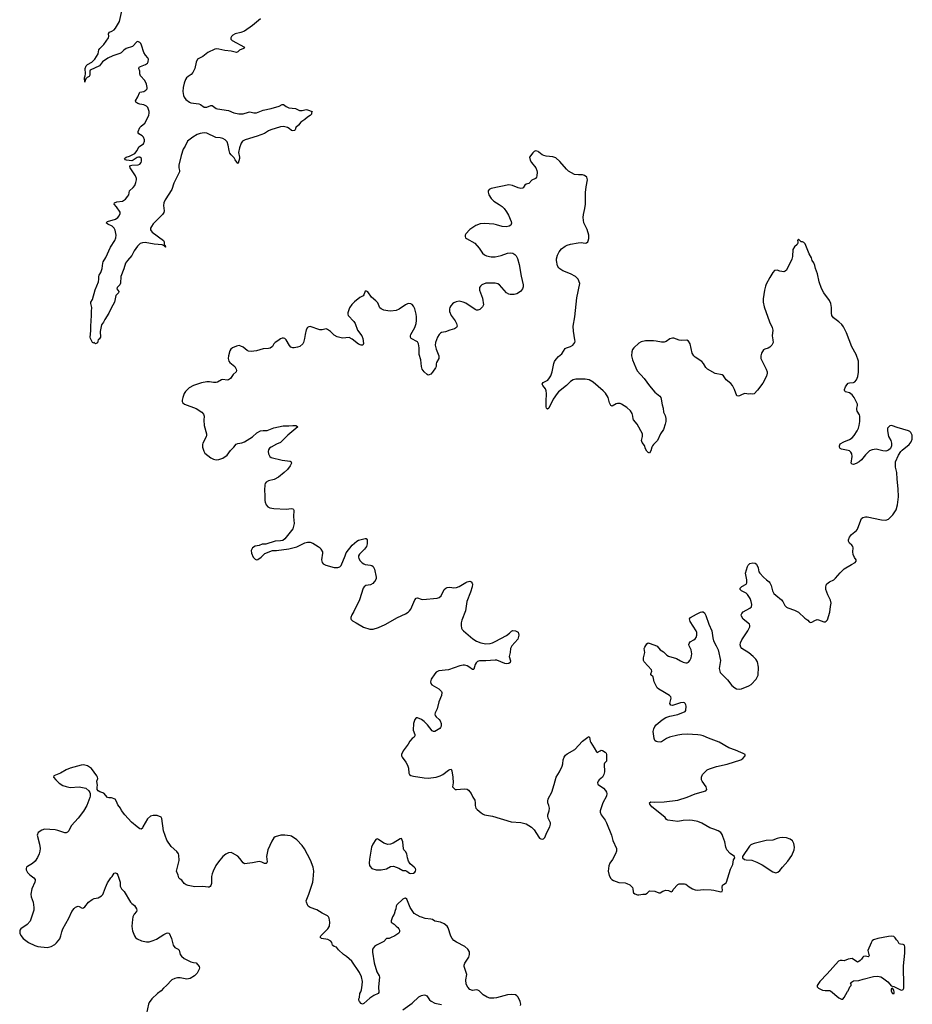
# Model space of a CAD drawing. Header units: inches. Extents: x 1771465 to 1971076, y 472029 to 643563.
# Tile 42 of 127: x 1812259 to 1825567, y 573708 to 588378. Entities that reach past the tile are written whole.
import ezdxf

# ---------------------------------------------------------------- set-up
doc = ezdxf.new("R2010")
doc.units = ezdxf.units.IN
doc.header["$MEASUREMENT"] = 0
for name, color, linetype in [('B8517', 7, 'Continuous'), ('B8518', 7, 'Continuous'), ('B8527', 7, 'Continuous'), ('B8528', 7, 'Continuous')]:
    doc.layers.add(name, color=color, linetype=linetype)

msp = doc.modelspace()

# ---------------------------------------------------------------- linework, layer by layer
at = {"layer": 'B8517', "color": 6, "elevation": 600}
for points in [[(1817546, 580000), (1817523, 579977), (1817490, 579960), (1817419, 579950), (1817393, 579930), (1817380, 579910), (1817324, 579736), (1817242, 579558), (1817213, 579510), (1817195, 579470), (1817196, 579450), (1817203, 579443), (1817223, 579423), (1817276, 579390), (1817386, 579326), (1817479, 579299), (1817530, 579299), (1817610, 579323), (1817710, 579368), (1817890, 579472), (1818010, 579525), (1818050, 579550), (1818071, 579569), (1818090, 579596), (1818150, 579735), (1818170, 579758), (1818190, 579766), (1818244, 579744), (1818270, 579741), (1818482, 579758), (1818511, 579769), (1818544, 579796), (1818590, 579890), (1818613, 579910), (1818630, 579919), (1818670, 579924), (1818730, 579915), (1818770, 579916), (1818810, 579932), (1818910, 579992), (1818930, 580000)], [(1818991, 580000), (1819004, 579984), (1819008, 579968), (1819003, 579930), (1818979, 579850), (1818926, 579710), (1818904, 579570), (1818849, 579431), (1818841, 579390), (1818840, 579350), (1818847, 579310), (1818857, 579290), (1818874, 579270), (1819014, 579154), (1819070, 579118), (1819132, 579092), (1819210, 579080), (1819274, 579086), (1819310, 579095), (1819349, 579111), (1819516, 579204), (1819562, 579238), (1819590, 579268), (1819610, 579276), (1819653, 579273), (1819691, 579251), (1819701, 579210), (1819684, 579150), (1819598, 579050), (1819578, 579010), (1819570, 578950), (1819556, 578890), (1819576, 578824), (1819570, 578802), (1819554, 578786), (1819518, 578782), (1819490, 578787), (1819373, 578833), (1819350, 578837), (1819210, 578823), (1819116, 578824), (1819086, 578814), (1819065, 578795), (1819051, 578769), (1819030, 578701), (1819023, 578697), (1819010, 578694), (1818957, 578737), (1818931, 578751), (1818890, 578761), (1818870, 578761), (1818819, 578750), (1818650, 578690), (1818506, 578674), (1818470, 578655), (1818447, 578633), (1818396, 578550), (1818385, 578510), (1818388, 578490), (1818402, 578470), (1818510, 578410), (1818549, 578370), (1818554, 578354), (1818549, 578310), (1818508, 578212), (1818481, 578110), (1818453, 578050), (1818449, 578030), (1818453, 578010), (1818467, 577990), (1818514, 577950), (1818530, 577930), (1818541, 577890), (1818544, 577850), (1818535, 577830), (1818521, 577819), (1818450, 577774), (1818430, 577773), (1818410, 577782), (1818341, 577870), (1818290, 577921), (1818250, 577951), (1818190, 577977), (1818170, 577974), (1818150, 577950), (1818132, 577890), (1818127, 577790), (1818152, 577730), (1818150, 577710), (1818138, 577690), (1818110, 577670), (1818075, 577630), (1818050, 577583), (1817976, 577484), (1817953, 577430), (1817954, 577410), (1817963, 577390), (1818018, 577318), (1818043, 577270), (1818054, 577226), (1818062, 577150), (1818070, 577130), (1818090, 577119), (1818129, 577109), (1818290, 577080), (1818350, 577077), (1818430, 577086), (1818470, 577093), (1818530, 577112), (1818567, 577133), (1818650, 577197), (1818670, 577208), (1818690, 577210), (1818704, 577184), (1818716, 577090), (1818720, 577010), (1818711, 576950), (1818752, 576910), (1818770, 576907), (1818890, 576918), (1818930, 576911), (1818950, 576896), (1818988, 576850), (1819015, 576795), (1819043, 576750), (1819050, 576710), (1819048, 576670), (1819060, 576630), (1819078, 576610), (1819139, 576559), (1819170, 576539), (1819190, 576532), (1819310, 576513), (1819585, 576425), (1819730, 576417), (1819810, 576395), (1819890, 576348), (1819930, 576305), (1820000, 576199)], [(1819727, 573690), (1819731, 573710), (1819722, 573750), (1819693, 573813), (1819670, 573835), (1819650, 573847), (1819590, 573854), (1819530, 573847), (1819370, 573804), (1819330, 573798), (1819270, 573801), (1819230, 573816), (1819171, 573851), (1819110, 573908), (1819090, 573920), (1819070, 573923), (1819010, 573914), (1818970, 573930), (1818941, 573961), (1818916, 574010), (1818909, 574070), (1818924, 574150), (1818885, 574270), (1818886, 574290), (1818897, 574323), (1818954, 574410), (1818967, 574450), (1818963, 574490), (1818942, 574530), (1818897, 574570), (1818770, 574632), (1818730, 574660), (1818705, 574690), (1818685, 574725), (1818645, 574845), (1818630, 574870), (1818589, 574909), (1818534, 574934), (1818450, 574947), (1818412, 574970), (1818390, 574978), (1818306, 574986), (1818250, 575007), (1818230, 575010), (1818142, 575062), (1818082, 575150), (1818030, 575274), (1818010, 575289), (1817990, 575286), (1817970, 575273), (1817884, 575190), (1817874, 575170), (1817867, 575130), (1817855, 575105), (1817841, 575050), (1817819, 575010), (1817796, 574950), (1817798, 574930), (1817844, 574904), (1817870, 574870), (1817897, 574850), (1817912, 574832), (1817923, 574810), (1817922, 574790), (1817911, 574770), (1817854, 574730), (1817790, 574697), (1817770, 574690), (1817730, 574688), (1817690, 574644), (1817581, 574590), (1817551, 574570), (1817521, 574530), (1817517, 574483), (1817546, 574326), (1817583, 574190), (1817620, 574130), (1817626, 574110), (1817610, 573970), (1817615, 573885), (1817602, 573870), (1817540, 573840), (1817479, 573801), (1817390, 573719), (1817370, 573709), (1817350, 573718), (1817324, 573750), (1817315, 573770), (1817315, 573790), (1817324, 573810), (1817329, 573870), (1817345, 573895), (1817355, 573925), (1817367, 573993), (1817370, 574050), (1817356, 574116), (1817324, 574184), (1817211, 574351), (1817130, 574422), (1817089, 574449), (1817010, 574521), (1816981, 574561), (1816949, 574570), (1816930, 574582), (1816924, 574590), (1816912, 574630), (1816898, 574650), (1816855, 574675), (1816758, 574690), (1816742, 574702), (1816739, 574710), (1816747, 574730), (1816851, 574830), (1816877, 574870), (1816885, 574930), (1816875, 574990), (1816865, 575010), (1816847, 575027), (1816770, 575065), (1816690, 575114), (1816592, 575150), (1816562, 575170), (1816548, 575190), (1816534, 575230), (1816531, 575250), (1816571, 575349), (1816629, 575530), (1816637, 575570), (1816646, 575690), (1816635, 575750), (1816594, 575854), (1816503, 576023), (1816472, 576072), (1816390, 576158), (1816310, 576211), (1816290, 576220), (1816210, 576230), (1816152, 576228), (1816070, 576201), (1816050, 576187), (1816020, 576140), (1815960, 576010), (1815940, 575910), (1815949, 575830), (1815944, 575816), (1815934, 575806), (1815910, 575807), (1815868, 575828), (1815830, 575835), (1815730, 575816), (1815610, 575801), (1815590, 575815), (1815542, 575882), (1815510, 575915), (1815430, 575962), (1815410, 575968), (1815370, 575965), (1815333, 575947), (1815290, 575910), (1815221, 575830), (1815185, 575775), (1815142, 575690), (1815127, 575650), (1815120, 575610), (1815119, 575510), (1815110, 575479), (1815098, 575462), (1815086, 575454), (1815070, 575452), (1814990, 575462), (1814870, 575460), (1814770, 575478), (1814740, 575490), (1814710, 575510), (1814676, 575556), (1814650, 575571), (1814632, 575590), (1814622, 575630), (1814595, 575690), (1814637, 575850), (1814633, 575930), (1814625, 575950), (1814603, 575983), (1814520, 576060), (1814454, 576154), (1814401, 576290), (1814378, 576478), (1814370, 576498), (1814310, 576522), (1814250, 576519), (1814210, 576509), (1814167, 576470), (1814096, 576350), (1814090, 576330), (1814070, 576317), (1814050, 576324), (1814010, 576350), (1813924, 576424), (1813829, 576530), (1813777, 576597), (1813764, 576630), (1813720, 576680), (1813704, 576730), (1813685, 576765), (1813630, 576784), (1813590, 576784), (1813570, 576789), (1813512, 576852), (1813454, 576874), (1813429, 576889), (1813415, 576910), (1813414, 576950), (1813419, 576970), (1813409, 577030), (1813424, 577070), (1813419, 577090), (1813410, 577114), (1813330, 577220), (1813270, 577259), (1813250, 577268), (1813210, 577274), (1813178, 577270), (1813010, 577225), (1812950, 577201), (1812867, 577153), (1812769, 577111), (1812764, 577090), (1812796, 577050), (1812850, 577005), (1812901, 576970), (1812950, 576951), (1813010, 576939), (1813146, 576946), (1813246, 576926), (1813292, 576890), (1813306, 576866), (1813312, 576850), (1813311, 576811), (1813306, 576790), (1813258, 576670), (1813213, 576587), (1813130, 576479), (1813031, 576370), (1813010, 576339), (1812990, 576290), (1812970, 576274), (1812950, 576264), (1812930, 576263), (1812830, 576298), (1812790, 576307), (1812630, 576315), (1812590, 576302), (1812533, 576267), (1812520, 576230), (1812555, 576095), (1812563, 576030), (1812561, 575990), (1812551, 575950), (1812527, 575893), (1812490, 575839), (1812450, 575806), (1812377, 575763), (1812363, 575750), (1812355, 575730), (1812357, 575710), (1812377, 575670), (1812410, 575637), (1812471, 575590), (1812488, 575568), (1812490, 575550), (1812484, 575530), (1812438, 575430), (1812426, 575350), (1812432, 575310), (1812460, 575230), (1812469, 575151), (1812468, 575110), (1812413, 574947), (1812370, 574898), (1812276, 574830), (1812263, 574810), (1812259, 574790), (1812260, 574770), (1812274, 574734), (1812310, 574690), (1812390, 574628), (1812483, 574583), (1812530, 574569), (1812670, 574555), (1812730, 574570), (1812781, 574599), (1812810, 574625), (1812856, 574684), (1812873, 574727), (1812888, 574790), (1812903, 574830), (1812991, 574990), (1813036, 575090), (1813070, 575137), (1813090, 575156), (1813130, 575171), (1813146, 575166), (1813190, 575142), (1813210, 575146), (1813230, 575161), (1813285, 575230), (1813339, 575270), (1813370, 575282), (1813430, 575294), (1813478, 575322), (1813497, 575343), (1813511, 575370), (1813540, 575450), (1813570, 575517), (1813616, 575590), (1813636, 575610), (1813670, 575661), (1813690, 575666), (1813710, 575656), (1813724, 575630), (1813756, 575530), (1813759, 575470), (1813766, 575446), (1813776, 575430), (1813816, 575390), (1813910, 575231), (1813930, 575208), (1813970, 575180), (1814002, 575130), (1814007, 575110), (1814001, 575090), (1813967, 575050), (1813948, 575010), (1813940, 574970), (1813932, 574872), (1813934, 574834), (1813941, 574801), (1813969, 574729), (1813985, 574705), (1814010, 574683), (1814074, 574654), (1814150, 574637), (1814190, 574638), (1814250, 574656), (1814301, 574679), (1814410, 574750), (1814450, 574770), (1814470, 574773), (1814488, 574768), (1814522, 574690), (1814548, 574590), (1814574, 574554), (1814590, 574542), (1814621, 574530), (1814636, 574516), (1814654, 574450), (1814670, 574425), (1814711, 574390), (1814810, 574341), (1814850, 574330), (1814890, 574326), (1814935, 574270), (1814941, 574250), (1814937, 574230), (1814907, 574170), (1814867, 574130), (1814799, 574090), (1814750, 574082), (1814650, 574102), (1814610, 574102), (1814570, 574094), (1814528, 574070), (1814450, 573988), (1814402, 573950), (1814370, 573910), (1814313, 573867), (1814230, 573789), (1814190, 573733), (1814179, 573710), (1814150, 573570)], [(1817973, 573627), (1818113, 573727), (1818210, 573817), (1818250, 573840), (1818290, 573848), (1818310, 573846), (1818330, 573834), (1818370, 573775), (1818393, 573753), (1818447, 573727), (1818550, 573706)]]:
    msp.add_lwpolyline(points, dxfattribs=at)
msp.add_lwpolyline([(1817950, 576178), (1817930, 576175), (1817829, 576111), (1817790, 576096), (1817750, 576090), (1817690, 576108), (1817610, 576164), (1817590, 576172), (1817570, 576164), (1817526, 576094), (1817505, 576050), (1817472, 575870), (1817468, 575810), (1817476, 575776), (1817482, 575762), (1817510, 575731), (1817572, 575712), (1817648, 575712), (1817730, 575727), (1817790, 575763), (1817830, 575767), (1817910, 575736), (1817970, 575703), (1818010, 575699), (1818030, 575691), (1818070, 575663), (1818090, 575656), (1818130, 575663), (1818150, 575676), (1818161, 575690), (1818166, 575710), (1818158, 575730), (1818141, 575750), (1818083, 575803), (1818058, 575838), (1818041, 575890), (1818030, 575950), (1818010, 575984), (1817988, 576008), (1817983, 576023), (1817970, 576128)], close=True, dxfattribs=at)
at = {"layer": 'B8518', "color": 6}
for points, elevation in [([(1815847, 588390), (1815728, 588290), (1815610, 588205), (1815555, 588185), (1815470, 588167), (1815439, 588150), (1815417, 588130), (1815406, 588110), (1815408, 588090), (1815425, 588070), (1815610, 587970), (1815597, 587950), (1815537, 587923), (1815510, 587898), (1815490, 587887), (1815410, 587908), (1815317, 587917), (1815230, 587940), (1815198, 587942), (1815170, 587937), (1815063, 587890), (1814990, 587831), (1814930, 587801), (1814912, 587788), (1814890, 587745), (1814870, 587650), (1814839, 587590), (1814817, 587563), (1814770, 587534), (1814747, 587513), (1814732, 587488), (1814710, 587432), (1814698, 587370), (1814693, 587310), (1814700, 587250), (1814710, 587225), (1814738, 587190), (1814790, 587150), (1814810, 587141), (1814930, 587123), (1814953, 587113), (1815010, 587075), (1815050, 587073), (1815110, 587100), (1815130, 587100), (1815190, 587056), (1815207, 587050), (1815370, 587023), (1815450, 586990), (1815526, 586974), (1815590, 586976), (1815670, 587002), (1815690, 587003), (1815750, 586988), (1815790, 586990), (1815890, 587030), (1816010, 587053), (1816129, 587091), (1816170, 587113), (1816190, 587113), (1816230, 587084), (1816270, 587067), (1816373, 587053), (1816430, 587027), (1816470, 587023), (1816530, 587039), (1816550, 587037), (1816622, 587010), (1816612, 586990), (1816611, 586970), (1816591, 586950), (1816550, 586927), (1816512, 586890), (1816449, 586851), (1816414, 586806), (1816376, 586770), (1816365, 586735), (1816355, 586725), (1816330, 586721), (1816310, 586728), (1816277, 586757), (1816250, 586772), (1816190, 586785), (1816150, 586782), (1816004, 586736), (1815970, 586720), (1815910, 586681), (1815799, 586641), (1815623, 586590), (1815581, 586570), (1815561, 586539), (1815535, 586470), (1815523, 586397), (1815536, 586330), (1815535, 586310), (1815518, 586242), (1815510, 586235), (1815470, 586288), (1815458, 586318), (1815410, 586365), (1815394, 586390), (1815381, 586430), (1815368, 586510), (1815350, 586556), (1815323, 586590), (1815290, 586610), (1815250, 586618), (1815183, 586623), (1815050, 586685), (1815010, 586690), (1814950, 586682), (1814904, 586670), (1814840, 586630), (1814763, 586570), (1814726, 586494), (1814698, 586450), (1814665, 586355), (1814630, 586210), (1814630, 586170), (1814642, 586130), (1814641, 586110), (1814558, 585942), (1814529, 585850), (1814427, 585693), (1814409, 585651), (1814405, 585610), (1814414, 585530), (1814410, 585505), (1814390, 585474), (1814250, 585336), (1814222, 585298), (1814209, 585270), (1814209, 585249), (1814218, 585230), (1814233, 585213), (1814401, 585090), (1814411, 585069), (1814413, 585033), (1814418, 585018), (1814430, 585014), (1814432, 584990), (1814426, 584990), (1814422, 585002), (1814383, 585023), (1814265, 585035), (1814130, 585057), (1814090, 585053), (1814057, 585043), (1814034, 585026), (1814016, 585004), (1813967, 584933), (1813930, 584867), (1813865, 584790), (1813839, 584750), (1813813, 584667), (1813768, 584550), (1813763, 584450), (1813752, 584428), (1813714, 584390), (1813707, 584370), (1813739, 584330), (1813731, 584310), (1813691, 584269), (1813672, 584170), (1813622, 584078), (1813590, 584003), (1813530, 583910), (1813510, 583869), (1813481, 583830), (1813459, 583730), (1813465, 583650), (1813444, 583616), (1813430, 583606), (1813422, 583590), (1813418, 583562), (1813390, 583548), (1813370, 583566), (1813350, 583558), (1813337, 583590), (1813313, 583630), (1813308, 583650), (1813320, 583740), (1813318, 583810), (1813332, 583970), (1813329, 584030), (1813334, 584090), (1813319, 584150), (1813322, 584170), (1813343, 584210), (1813386, 584354), (1813432, 584470), (1813441, 584510), (1813437, 584550), (1813443, 584570), (1813469, 584610), (1813489, 584671), (1813499, 584750), (1813505, 584770), (1813545, 584835), (1813614, 584990), (1813677, 585090), (1813695, 585130), (1813698, 585170), (1813694, 585194), (1813681, 585241), (1813666, 585270), (1813640, 585300), (1813575, 585330), (1813550, 585350), (1813568, 585372), (1813690, 585408), (1813721, 585430), (1813744, 585456), (1813756, 585490), (1813755, 585510), (1813705, 585590), (1813670, 585630), (1813672, 585650), (1813710, 585662), (1813790, 585672), (1813836, 585704), (1813873, 585750), (1813884, 585770), (1813894, 585830), (1813950, 585878), (1813974, 585906), (1813993, 585950), (1814002, 585990), (1814000, 586010), (1813985, 586050), (1813957, 586097), (1813905, 586170), (1813900, 586190), (1813913, 586207), (1813930, 586213), (1814024, 586216), (1814050, 586225), (1814068, 586250), (1814074, 586270), (1814077, 586290), (1814074, 586310), (1814050, 586331), (1814030, 586331), (1814010, 586325), (1813950, 586284), (1813930, 586277), (1813850, 586285), (1813836, 586290), (1813822, 586310), (1813847, 586330), (1813897, 586343), (1813974, 586386), (1814012, 586428), (1814038, 586482), (1814104, 586530), (1814120, 586570), (1814120, 586590), (1814105, 586630), (1814087, 586650), (1814038, 586678), (1814028, 586690), (1814028, 586710), (1814052, 586770), (1814070, 586794), (1814123, 586837), (1814187, 586950), (1814192, 586988), (1814189, 587010), (1814168, 587068), (1814151, 587091), (1814112, 587110), (1814050, 587120), (1814019, 587130), (1813991, 587150), (1813986, 587170), (1814019, 587230), (1814044, 587290), (1814050, 587296), (1814110, 587310), (1814142, 587330), (1814158, 587350), (1814162, 587370), (1814150, 587418), (1814123, 587470), (1814061, 587541), (1814052, 587570), (1814048, 587610), (1814034, 587650), (1814043, 587670), (1814059, 587681), (1814135, 587710), (1814165, 587730), (1814176, 587750), (1814178, 587790), (1814170, 587810), (1814136, 587850), (1814111, 587891), (1814077, 587997), (1814063, 588023), (1814050, 588038), (1814030, 588050), (1814010, 588051), (1813940, 587980), (1813848, 587950), (1813814, 587926), (1813770, 587884), (1813750, 587872), (1813650, 587842), (1813575, 587805), (1813496, 587750), (1813447, 587690), (1813312, 587628), (1813304, 587610), (1813306, 587550), (1813295, 587530), (1813265, 587515), (1813243, 587497), (1813236, 587484), (1813230, 587449), (1813225, 587510), (1813237, 587543), (1813240, 587570), (1813236, 587650), (1813250, 587690), (1813268, 587710), (1813337, 587743), (1813382, 587790), (1813428, 587870), (1813437, 587930), (1813452, 587950), (1813512, 588008), (1813585, 588110), (1813589, 588130), (1813585, 588170), (1813590, 588179), (1813600, 588190), (1813635, 588205), (1813670, 588229), (1813690, 588252), (1813746, 588350), (1813788, 588530)], 500), ([(1820000, 586404), (1819990, 586412), (1819950, 586425), (1819930, 586414), (1819910, 586394), (1819861, 586330), (1819870, 586286), (1819891, 586250), (1819953, 586170), (1819968, 586130), (1819973, 586107), (1819971, 586050), (1819964, 586030), (1819950, 586013), (1819893, 585987), (1819850, 585937), (1819810, 585929), (1819790, 585914), (1819767, 585873), (1819754, 585866), (1819730, 585865), (1819690, 585875), (1819605, 585910), (1819550, 585918), (1819290, 585864), (1819259, 585850), (1819246, 585830), (1819243, 585810), (1819253, 585770), (1819290, 585712), (1819330, 585676), (1819407, 585627), (1819453, 585593), (1819483, 585563), (1819517, 585517), (1819546, 585466), (1819588, 585370), (1819592, 585348), (1819589, 585330), (1819581, 585319), (1819557, 585303), (1819510, 585290), (1819450, 585298), (1819370, 585323), (1819330, 585330), (1819190, 585340), (1819124, 585336), (1819058, 585310), (1818970, 585250), (1818912, 585190), (1818902, 585170), (1818899, 585150), (1818908, 585130), (1818920, 585120), (1819046, 585046), (1819110, 584976), (1819159, 584899), (1819190, 584875), (1819221, 584861), (1819290, 584844), (1819350, 584844), (1819437, 584863), (1819530, 584897), (1819570, 584906), (1819610, 584900), (1819640, 584880), (1819659, 584859), (1819680, 584820), (1819706, 584730), (1819735, 584555), (1819764, 584430), (1819763, 584397), (1819757, 584370), (1819726, 584330), (1819670, 584296), (1819630, 584284), (1819570, 584285), (1819550, 584291), (1819518, 584310), (1819411, 584430), (1819390, 584443), (1819350, 584452), (1819207, 584450), (1819150, 584428), (1819127, 584410), (1819115, 584390), (1819112, 584350), (1819157, 584230), (1819175, 584130), (1819161, 584099), (1819118, 584062), (1819090, 584052), (1819070, 584052), (1819050, 584059), (1818910, 584152), (1818870, 584170), (1818810, 584184), (1818765, 584175), (1818730, 584158), (1818710, 584143), (1818686, 584114), (1818674, 584090), (1818669, 584070), (1818669, 584029), (1818691, 583970), (1818750, 583890), (1818773, 583850), (1818782, 583810), (1818772, 583790), (1818742, 583770), (1818670, 583750), (1818610, 583726), (1818550, 583715), (1818532, 583708), (1818515, 583690), (1818490, 583650), (1818471, 583609), (1818460, 583570), (1818455, 583530), (1818467, 583470), (1818510, 583370), (1818507, 583330), (1818472, 583270), (1818468, 583250), (1818469, 583210), (1818460, 583190), (1818415, 583125), (1818390, 583097), (1818365, 583085), (1818350, 583083), (1818336, 583090), (1818290, 583132), (1818259, 583170), (1818248, 583210), (1818242, 583310), (1818216, 583390), (1818217, 583490), (1818207, 583550), (1818190, 583577), (1818095, 583630), (1818084, 583650), (1818085, 583670), (1818092, 583690), (1818152, 583790), (1818169, 583850), (1818175, 583895), (1818176, 583950), (1818170, 583993), (1818150, 584069), (1818130, 584110), (1818110, 584134), (1818090, 584146), (1818050, 584148), (1818010, 584130), (1817915, 584065), (1817870, 584045), (1817790, 584035), (1817750, 584039), (1817690, 584052), (1817650, 584069), (1817630, 584086), (1817598, 584158), (1817569, 584189), (1817506, 584246), (1817450, 584322), (1817430, 584333), (1817410, 584332), (1817390, 584277), (1817378, 584262), (1817330, 584240), (1817250, 584175), (1817210, 584136), (1817177, 584083), (1817151, 584010), (1817151, 583990), (1817158, 583970), (1817243, 583883), (1817261, 583850), (1817297, 583750), (1817362, 583670), (1817377, 583630), (1817385, 583555), (1817382, 583538), (1817373, 583527), (1817350, 583529), (1817310, 583546), (1817218, 583618), (1817170, 583641), (1817070, 583632), (1816990, 583653), (1816950, 583678), (1816893, 583733), (1816850, 583764), (1816830, 583771), (1816810, 583769), (1816770, 583756), (1816735, 583755), (1816590, 583806), (1816570, 583802), (1816550, 583790), (1816530, 583755), (1816513, 583690), (1816507, 583630), (1816490, 583570), (1816479, 583550), (1816435, 583510), (1816403, 583497), (1816349, 583489), (1816330, 583490), (1816301, 583501), (1816282, 583522), (1816230, 583608), (1816210, 583628), (1816190, 583635), (1816170, 583634), (1816150, 583625), (1816110, 583594), (1816069, 583570), (1816050, 583550), (1816027, 583510), (1815996, 583484), (1815970, 583477), (1815890, 583475), (1815790, 583445), (1815710, 583435), (1815670, 583441), (1815650, 583450), (1815590, 583497), (1815556, 583516), (1815530, 583523), (1815490, 583516), (1815430, 583487), (1815405, 583470), (1815390, 583444), (1815374, 583370), (1815368, 583328), (1815378, 583290), (1815392, 583270), (1815466, 583210), (1815488, 583170), (1815491, 583150), (1815487, 583130), (1815444, 583090), (1815401, 583030), (1815370, 583011), (1815350, 583009), (1815290, 583015), (1815270, 583011), (1815210, 582976), (1815190, 582970), (1815150, 582971), (1815090, 582983), (1815050, 582982), (1814970, 582966), (1814849, 582930), (1814786, 582894), (1814730, 582840), (1814712, 582810), (1814690, 582750), (1814683, 582710), (1814684, 582690), (1814693, 582670), (1814718, 582650), (1814890, 582584), (1814975, 582530), (1815002, 582502), (1815010, 582470), (1815005, 582410), (1815009, 582330), (1815043, 582210), (1815044, 582190), (1815038, 582162), (1814989, 582070), (1814984, 582050), (1814987, 582010), (1815005, 581950), (1815022, 581922), (1815110, 581852), (1815150, 581830), (1815170, 581825), (1815190, 581821), (1815230, 581824), (1815290, 581843), (1815350, 581892), (1815400, 581960), (1815450, 582008), (1815487, 582053), (1815510, 582064), (1815570, 582072), (1815610, 582089), (1815730, 582165), (1815796, 582224), (1815850, 582250), (1815890, 582258), (1815950, 582256), (1816050, 582297), (1816185, 582325), (1816272, 582328), (1816330, 582334), (1816376, 582330), (1816399, 582319), (1816408, 582310), (1816256, 582190), (1816150, 582079), (1816088, 582052), (1816010, 582011), (1815986, 581994), (1815968, 581970), (1815962, 581942), (1815967, 581910), (1815990, 581870), (1816010, 581856), (1816170, 581813), (1816290, 581800), (1816308, 581790), (1816310, 581770), (1816290, 581730), (1816250, 581678), (1816201, 581630), (1816117, 581563), (1816054, 581526), (1815970, 581507), (1815934, 581486), (1815921, 581470), (1815913, 581450), (1815908, 581370), (1815916, 581290), (1815914, 581214), (1815918, 581190), (1815933, 581150), (1815961, 581121), (1815990, 581106), (1816050, 581093), (1816230, 581084), (1816313, 581093), (1816330, 581090), (1816340, 581080), (1816344, 581070), (1816340, 580970), (1816349, 580870), (1816342, 580830), (1816329, 580790), (1816314, 580766), (1816210, 580642), (1816180, 580620), (1816150, 580613), (1816070, 580610), (1815930, 580566), (1815876, 580564), (1815830, 580542), (1815770, 580533), (1815731, 580510), (1815711, 580470), (1815714, 580430), (1815742, 580370), (1815770, 580341), (1815790, 580331), (1815810, 580336), (1815859, 580370), (1815913, 580427), (1816028, 580470), (1816090, 580468), (1816270, 580493), (1816390, 580525), (1816510, 580583), (1816550, 580592), (1816590, 580593), (1816630, 580578), (1816711, 580530), (1816737, 580510), (1816751, 580491), (1816772, 580450), (1816776, 580430), (1816760, 580330), (1816767, 580290), (1816783, 580270), (1816825, 580250), (1816950, 580218), (1816986, 580214), (1817004, 580216), (1817030, 580226), (1817050, 580248), (1817112, 580390), (1817125, 580435), (1817218, 580550), (1817287, 580610), (1817310, 580624), (1817410, 580650), (1817427, 580647), (1817441, 580630), (1817442, 580602), (1817440, 580570), (1817429, 580531), (1817398, 580490), (1817324, 580416), (1817312, 580390), (1817309, 580370), (1817315, 580350), (1817336, 580316), (1817366, 580286), (1817388, 580270), (1817410, 580262), (1817490, 580253), (1817510, 580245), (1817529, 580229), (1817548, 580190), (1817573, 580073), (1817572, 580050), (1817553, 580007), (1817546, 580000)], 600), ([(1818930, 580000), (1818950, 580008), (1818970, 580011), (1818990, 580001), (1818991, 580000)], 600)]:
    msp.add_lwpolyline(points, dxfattribs=dict(at, elevation=elevation))
at = {"layer": 'B8527', "color": 6, "elevation": 600}
for points in [[(1820000, 576199), (1820010, 576184), (1820030, 576171), (1820054, 576166), (1820070, 576171), (1820090, 576191), (1820117, 576270), (1820161, 576350), (1820174, 576390), (1820172, 576410), (1820139, 576479), (1820131, 576510), (1820133, 576530), (1820154, 576590), (1820158, 576630), (1820150, 576670), (1820134, 576710), (1820133, 576733), (1820138, 576770), (1820195, 576870), (1820230, 576983), (1820256, 577090), (1820305, 577170), (1820346, 577254), (1820358, 577290), (1820363, 577350), (1820375, 577390), (1820399, 577421), (1820421, 577439), (1820535, 577505), (1820650, 577626), (1820730, 577690), (1820750, 577696), (1820756, 577690), (1820765, 577630), (1820773, 577610), (1820826, 577530), (1820857, 577470), (1820870, 577460), (1820914, 577486), (1820930, 577492), (1820950, 577490), (1820990, 577467), (1821005, 577450), (1821010, 577430), (1821008, 577332), (1820978, 577302), (1820974, 577286), (1820979, 577170), (1820970, 577130), (1820946, 577094), (1820898, 577050), (1820882, 577030), (1820875, 577010), (1820877, 576990), (1820883, 576983), (1820964, 576930), (1820994, 576894), (1821008, 576868), (1821012, 576850), (1821007, 576810), (1820952, 576710), (1820913, 576590), (1820912, 576570), (1820926, 576530), (1820989, 576449), (1821010, 576413), (1821083, 576230), (1821104, 576150), (1821157, 576030), (1821156, 575990), (1821144, 575950), (1821096, 575864), (1821058, 575810), (1821043, 575770), (1821034, 575690), (1821047, 575627), (1821070, 575584), (1821086, 575566), (1821110, 575550), (1821190, 575521), (1821284, 575516), (1821312, 575510), (1821357, 575490), (1821394, 575450), (1821400, 575430), (1821403, 575383), (1821410, 575370), (1821430, 575354), (1821470, 575339), (1821490, 575337), (1821550, 575347), (1821590, 575349), (1821615, 575365), (1821650, 575398), (1821730, 575394), (1821790, 575371), (1821810, 575370), (1821850, 575394), (1821890, 575407), (1821930, 575403), (1821970, 575385), (1821990, 575393), (1822004, 575416), (1822069, 575491), (1822090, 575501), (1822170, 575504), (1822190, 575500), (1822238, 575458), (1822290, 575426), (1822331, 575411), (1822370, 575407), (1822450, 575417), (1822570, 575415), (1822610, 575410), (1822710, 575384), (1822733, 575390), (1822737, 575410), (1822733, 575450), (1822739, 575481), (1822750, 575495), (1822790, 575517), (1822796, 575530), (1822858, 575722), (1822890, 575790), (1822900, 575860), (1822921, 575890), (1822916, 575910), (1822850, 575953), (1822802, 576010), (1822786, 576050), (1822770, 576130), (1822744, 576210), (1822730, 576240), (1822710, 576267), (1822673, 576293), (1822610, 576318), (1822550, 576337), (1822430, 576408), (1822370, 576431), (1822290, 576448), (1822250, 576451), (1822150, 576447), (1822070, 576432), (1821924, 576450), (1821903, 576463), (1821880, 576490), (1821830, 576534), (1821684, 576650), (1821656, 576690), (1821650, 576710), (1821670, 576724), (1821730, 576718), (1821870, 576723), (1822069, 576749), (1822210, 576794), (1822330, 576844), (1822491, 576889), (1822503, 576910), (1822495, 576950), (1822434, 577030), (1822426, 577050), (1822422, 577090), (1822440, 577130), (1822492, 577188), (1822510, 577201), (1822543, 577217), (1822650, 577253), (1822807, 577287), (1823010, 577348), (1823041, 577370), (1823075, 577410), (1823074, 577430), (1823046, 577446), (1823010, 577458), (1822933, 577493), (1822830, 577530), (1822690, 577612), (1822530, 577671), (1822448, 577708), (1822410, 577719), (1822370, 577725), (1822210, 577733), (1822130, 577727), (1822070, 577719), (1821945, 577690), (1821904, 577670), (1821830, 577617), (1821810, 577614), (1821770, 577618), (1821750, 577623), (1821730, 577638), (1821720, 577670), (1821706, 577770), (1821712, 577810), (1821730, 577845), (1821750, 577870), (1821836, 577944), (1821890, 577980), (1821950, 578000), (1822070, 578024), (1822182, 578070), (1822193, 578087), (1822196, 578150), (1822192, 578172), (1822180, 578190), (1822170, 578200), (1822150, 578205), (1822110, 578198), (1821990, 578162), (1821966, 578166), (1821952, 578190), (1821969, 578250), (1821972, 578270), (1821967, 578290), (1821945, 578310), (1821849, 578370), (1821790, 578401), (1821765, 578425), (1821716, 578510), (1821705, 578585), (1821670, 578619), (1821667, 578633), (1821684, 578670), (1821679, 578690), (1821569, 578809), (1821559, 578830), (1821558, 578870), (1821578, 578950), (1821568, 579010), (1821577, 579030), (1821610, 579079), (1821627, 579093), (1821730, 579061), (1821763, 579043), (1821809, 578990), (1821858, 578958), (1821908, 578908), (1821930, 578893), (1822050, 578862), (1822110, 578826), (1822150, 578807), (1822190, 578798), (1822210, 578798), (1822230, 578806), (1822250, 578829), (1822270, 578870), (1822279, 578930), (1822271, 578990), (1822240, 579050), (1822235, 579070), (1822238, 579082), (1822254, 579106), (1822310, 579136), (1822330, 579152), (1822346, 579174), (1822356, 579210), (1822353, 579250), (1822346, 579270), (1822257, 579410), (1822245, 579450), (1822259, 579470), (1822350, 579523), (1822411, 579551), (1822430, 579557), (1822450, 579557), (1822470, 579540), (1822490, 579501), (1822534, 579374), (1822579, 579270), (1822592, 579170), (1822603, 579123), (1822645, 579050), (1822673, 578990), (1822709, 578830), (1822690, 578710), (1822695, 578670), (1822703, 578650), (1822810, 578541), (1822876, 578456), (1822921, 578421), (1822947, 578407), (1822984, 578404), (1823020, 578410), (1823130, 578453), (1823167, 578473), (1823238, 578550), (1823268, 578610), (1823273, 578733), (1823259, 578810), (1823236, 578850), (1823196, 578890), (1823130, 578944), (1823024, 579010), (1823010, 579030), (1823003, 579063), (1823007, 579093), (1823023, 579137), (1823115, 579270), (1823145, 579330), (1823146, 579350), (1823139, 579370), (1823046, 579446), (1823021, 579490), (1823017, 579510), (1823024, 579530), (1823047, 579553), (1823144, 579610), (1823168, 579630), (1823173, 579667), (1823167, 579710), (1823150, 579756), (1823110, 579816), (1823090, 579834), (1823019, 579870), (1823001, 579890), (1823003, 579910), (1823010, 579918), (1823027, 579933), (1823088, 579970), (1823099, 579990), (1823100, 580000)], [(1823431, 580000), (1823441, 579990), (1823463, 579950), (1823483, 579870), (1823505, 579830), (1823530, 579803), (1823615, 579735), (1823635, 579710), (1823668, 579648), (1823690, 579625), (1823713, 579613), (1823810, 579582), (1823868, 579550), (1823963, 579463), (1824007, 579430), (1824030, 579404), (1824050, 579396), (1824070, 579399), (1824114, 579426), (1824150, 579439), (1824170, 579438), (1824250, 579406), (1824270, 579407), (1824285, 579415), (1824302, 579438), (1824337, 579550), (1824346, 579634), (1824357, 579683), (1824346, 579730), (1824307, 579807), (1824277, 579890), (1824278, 579930), (1824290, 579970), (1824311, 579989), (1824333, 580000)]]:
    msp.add_lwpolyline(points, dxfattribs=at)
for points in [[(1823633, 576193), (1823590, 576190), (1823550, 576179), (1823490, 576155), (1823390, 576148), (1823210, 576102), (1823170, 576090), (1823158, 576082), (1823138, 576062), (1823036, 575910), (1823037, 575890), (1823067, 575867), (1823090, 575861), (1823174, 575854), (1823248, 575828), (1823327, 575787), (1823490, 575681), (1823530, 575669), (1823564, 575676), (1823590, 575700), (1823630, 575753), (1823710, 575839), (1823770, 575925), (1823806, 576010), (1823811, 576050), (1823803, 576103), (1823782, 576142), (1823746, 576170), (1823692, 576188)], [(1825250, 574723), (1825210, 574719), (1825052, 574690), (1824990, 574667), (1824970, 574652), (1824954, 574626), (1824905, 574510), (1824922, 574430), (1824910, 574417), (1824870, 574425), (1824840, 574420), (1824828, 574412), (1824810, 574382), (1824790, 574361), (1824770, 574344), (1824750, 574337), (1824670, 574389), (1824610, 574382), (1824550, 574355), (1824522, 574362), (1824490, 574362), (1824467, 574350), (1824298, 574162), (1824187, 574050), (1824147, 573990), (1824148, 573970), (1824170, 573950), (1824230, 573919), (1824270, 573912), (1824330, 573914), (1824347, 573907), (1824470, 573805), (1824510, 573784), (1824530, 573785), (1824550, 573811), (1824601, 573899), (1824610, 573907), (1824634, 573966), (1824653, 573990), (1824655, 574015), (1824646, 574030), (1824690, 574056), (1824770, 574063), (1824836, 574084), (1824990, 574124), (1825050, 574128), (1825097, 574117), (1825123, 574103), (1825203, 574043), (1825234, 574010), (1825250, 573982), (1825290, 573973), (1825390, 573923), (1825410, 573920), (1825430, 573926), (1825440, 573950), (1825442, 573978), (1825437, 574283), (1825458, 574470), (1825457, 574557), (1825450, 574590), (1825430, 574601), (1825390, 574602), (1825373, 574610), (1825353, 574650), (1825329, 574670), (1825310, 574699), (1825290, 574717)], [(1825270, 573948), (1825250, 573938), (1825250, 573902), (1825270, 573871), (1825290, 573867), (1825295, 573870), (1825299, 573890), (1825290, 573919)]]:
    msp.add_lwpolyline(points, close=True, dxfattribs=at)
at = {"layer": 'B8528', "color": 6, "elevation": 600}
for points in [[(1824333, 580000), (1824398, 580030), (1824424, 580056), (1824490, 580138), (1824550, 580194), (1824658, 580262), (1824715, 580290), (1824729, 580310), (1824729, 580330), (1824704, 580364), (1824685, 580410), (1824682, 580450), (1824687, 580510), (1824681, 580530), (1824665, 580550), (1824630, 580579), (1824615, 580610), (1824615, 580630), (1824630, 580670), (1824660, 580710), (1824733, 580767), (1824751, 580789), (1824798, 580922), (1824810, 580944), (1824830, 580962), (1824867, 580973), (1824893, 580973), (1825110, 580924), (1825170, 580921), (1825210, 580936), (1825239, 580961), (1825277, 581003), (1825324, 581076), (1825347, 581150), (1825359, 581270), (1825358, 581390), (1825342, 581530), (1825337, 581630), (1825318, 581710), (1825317, 581790), (1825360, 581890), (1825395, 581945), (1825414, 581966), (1825520, 582050), (1825549, 582090), (1825567, 582130), (1825567, 582187), (1825547, 582227), (1825530, 582243), (1825510, 582252), (1825342, 582302), (1825270, 582329), (1825250, 582333), (1825231, 582329), (1825210, 582309), (1825199, 582290), (1825197, 582250), (1825214, 582170), (1825248, 582108), (1825259, 582070), (1825256, 582030), (1825241, 581990), (1825210, 581963), (1825170, 581947), (1825130, 581952), (1825030, 581979), (1824970, 581971), (1824930, 581952), (1824905, 581930), (1824870, 581895), (1824810, 581821), (1824776, 581790), (1824730, 581766), (1824690, 581753), (1824670, 581754), (1824657, 581770), (1824670, 581870), (1824664, 581910), (1824650, 581935), (1824632, 581952), (1824610, 581961), (1824510, 581979), (1824490, 581990), (1824481, 582010), (1824481, 582030), (1824490, 582058), (1824546, 582090), (1824630, 582123), (1824670, 582150), (1824699, 582181), (1824745, 582250), (1824764, 582290), (1824774, 582330), (1824784, 582390), (1824785, 582470), (1824781, 582490), (1824745, 582545), (1824738, 582570), (1824739, 582590), (1824750, 582630), (1824748, 582650), (1824701, 582750), (1824670, 582790), (1824630, 582818), (1824571, 582831), (1824561, 582841), (1824557, 582857), (1824557, 582870), (1824573, 582910), (1824590, 582940), (1824610, 582962), (1824630, 582969), (1824690, 582973), (1824710, 582980), (1824737, 583010), (1824756, 583064), (1824766, 583126), (1824763, 583290), (1824730, 583390), (1824663, 583503), (1824586, 583710), (1824541, 583801), (1824515, 583835), (1824474, 583874), (1824390, 583936), (1824368, 583970), (1824363, 584003), (1824362, 584090), (1824350, 584149), (1824330, 584193), (1824247, 584310), (1824212, 584372), (1824180, 584470), (1824155, 584590), (1824126, 584670), (1824116, 584716), (1824097, 584757), (1824074, 584790), (1824064, 584830), (1824030, 584890), (1823970, 585038), (1823950, 585058), (1823930, 585066), (1823910, 585066), (1823870, 585106), (1823854, 585090), (1823862, 585070), (1823862, 585050), (1823852, 585030), (1823810, 584995), (1823787, 584953), (1823779, 584850), (1823771, 584810), (1823690, 584644), (1823670, 584629), (1823650, 584621), (1823590, 584629), (1823550, 584646), (1823510, 584639), (1823488, 584612), (1823443, 584537), (1823390, 584439), (1823379, 584410), (1823363, 584350), (1823342, 584218), (1823343, 584170), (1823359, 584099), (1823438, 583878), (1823478, 583790), (1823488, 583750), (1823476, 583670), (1823490, 583610), (1823493, 583570), (1823471, 583530), (1823441, 583499), (1823417, 583483), (1823370, 583470), (1823350, 583458), (1823320, 583410), (1823309, 583370), (1823311, 583330), (1823389, 583169), (1823401, 583130), (1823402, 583110), (1823391, 583069), (1823339, 582961), (1823261, 582859), (1823210, 582805), (1823190, 582800), (1823150, 582804), (1823130, 582801), (1823070, 582810), (1823030, 582796), (1822990, 582772), (1822970, 582767), (1822952, 582772), (1822917, 582870), (1822886, 582926), (1822859, 582959), (1822791, 583010), (1822750, 583073), (1822730, 583087), (1822630, 583105), (1822513, 583173), (1822490, 583194), (1822456, 583256), (1822430, 583285), (1822330, 583349), (1822308, 583368), (1822284, 583410), (1822253, 583550), (1822228, 583588), (1822204, 583604), (1822130, 583598), (1822090, 583602), (1822010, 583633), (1821990, 583635), (1821950, 583623), (1821897, 583583), (1821870, 583574), (1821830, 583574), (1821750, 583590), (1821710, 583592), (1821590, 583591), (1821524, 583576), (1821490, 583559), (1821414, 583490), (1821397, 583463), (1821384, 583430), (1821381, 583370), (1821394, 583310), (1821443, 583190), (1821467, 583147), (1821570, 583030), (1821650, 582921), (1821729, 582829), (1821801, 582770), (1821818, 582750), (1821825, 582725), (1821838, 582638), (1821852, 582590), (1821859, 582530), (1821880, 582480), (1821890, 582438), (1821891, 582390), (1821884, 582350), (1821857, 582270), (1821811, 582210), (1821770, 582107), (1821710, 582050), (1821693, 582027), (1821684, 582010), (1821670, 581955), (1821650, 581922), (1821630, 581928), (1821610, 581949), (1821590, 581984), (1821572, 582032), (1821539, 582079), (1821532, 582110), (1821543, 582170), (1821544, 582210), (1821466, 582350), (1821410, 582416), (1821404, 582430), (1821400, 582470), (1821390, 582510), (1821364, 582550), (1821310, 582599), (1821232, 582650), (1821210, 582658), (1821170, 582660), (1821150, 582656), (1821090, 582622), (1821070, 582629), (1821051, 582670), (1821032, 582750), (1820994, 582814), (1820960, 582850), (1820810, 582976), (1820750, 583010), (1820690, 583024), (1820550, 583023), (1820510, 583011), (1820470, 582988), (1820410, 582930), (1820290, 582831), (1820270, 582808), (1820215, 582725), (1820150, 582589), (1820130, 582573), (1820113, 582590), (1820110, 582610), (1820107, 582687), (1820113, 582810), (1820108, 582850), (1820097, 582877), (1820057, 582930), (1820048, 582950), (1820064, 582970), (1820131, 583009), (1820160, 583040), (1820180, 583070), (1820200, 583130), (1820223, 583257), (1820235, 583285), (1820258, 583322), (1820290, 583358), (1820340, 583400), (1820390, 583478), (1820410, 583491), (1820469, 583510), (1820506, 583530), (1820535, 583570), (1820540, 583590), (1820538, 583610), (1820518, 583738), (1820513, 583810), (1820538, 583950), (1820564, 584236), (1820609, 584449), (1820587, 584510), (1820546, 584550), (1820469, 584590), (1820356, 584636), (1820296, 584676), (1820276, 584710), (1820264, 584790), (1820264, 584816), (1820276, 584870), (1820301, 584919), (1820337, 584963), (1820390, 585003), (1820421, 585019), (1820470, 585033), (1820587, 585053), (1820630, 585057), (1820690, 585048), (1820709, 585051), (1820729, 585070), (1820736, 585084), (1820742, 585118), (1820743, 585170), (1820718, 585250), (1820672, 585352), (1820663, 585390), (1820659, 585430), (1820665, 585475), (1820686, 585566), (1820694, 585630), (1820697, 585803), (1820706, 585890), (1820723, 585990), (1820714, 586030), (1820679, 586059), (1820650, 586067), (1820590, 586065), (1820530, 586074), (1820440, 586120), (1820409, 586149), (1820310, 586266), (1820250, 586319), (1820210, 586333), (1820110, 586344), (1820073, 586353), (1820047, 586367), (1820000, 586404)], [(1823100, 580000), (1823101, 580030), (1823082, 580130), (1823110, 580231), (1823121, 580250), (1823146, 580274), (1823190, 580286), (1823222, 580282), (1823246, 580266), (1823270, 580211), (1823281, 580150), (1823292, 580130), (1823346, 580070), (1823394, 580034), (1823431, 580000)]]:
    msp.add_lwpolyline(points, dxfattribs=at)

doc.saveas('drawing.dxf')
